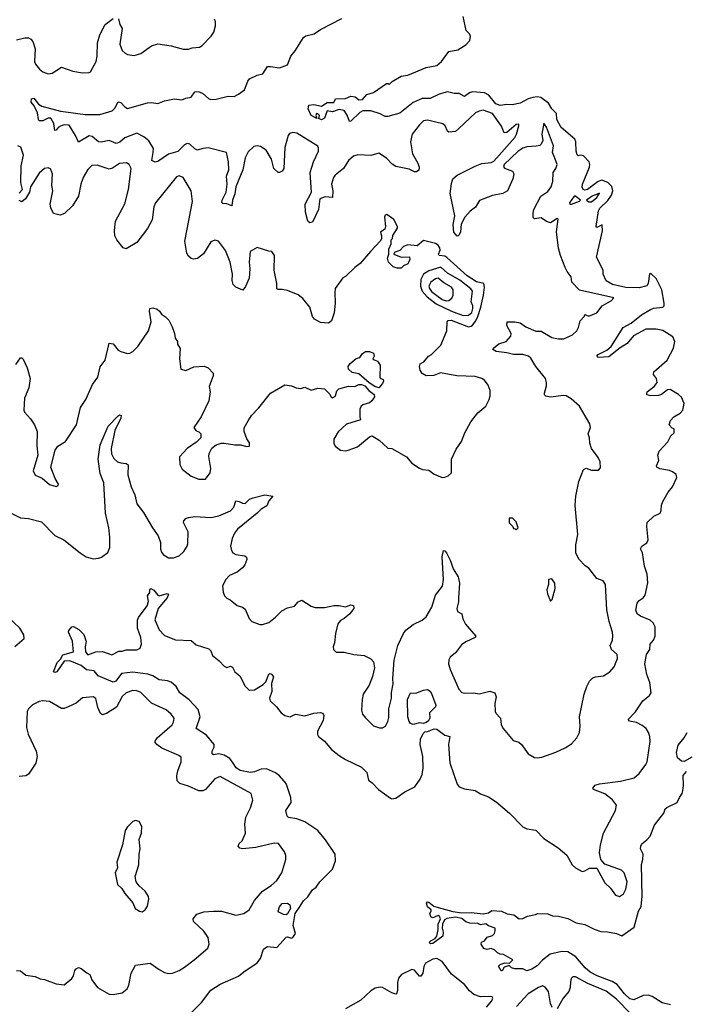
# Model space of a CAD drawing. Extents: x 2220520 to 2384350, y 721165 to 893491.
# Tile 216 of 256: x 2290289 to 2295332, y 835409 to 842860. Entities that reach past the tile are written whole.
import ezdxf

# ---------------------------------------------------------------- set-up
doc = ezdxf.new("R2010")
doc.units = 0

msp = doc.modelspace()

# ---------------------------------------------------------------- linework, layer by layer
at = {"layer": '0CON20XD'}
for points in [[(2290265, 842707.1), (2290327.7, 842722.3), (2290355, 842722), (2290374.1, 842714.1), (2290388.8, 842695), (2290405, 842640), (2290401.4, 842545), (2290408.6, 842525), (2290438.6, 842485), (2290465, 842466.7), (2290505, 842450), (2290535, 842455.6), (2290605, 842501.2), (2290692.1, 842472.1), (2290765, 842457.5), (2290815, 842460), (2290825, 842466.2), (2290866.7, 842545), (2290874.4, 842585), (2290877.5, 842685), (2290894.1, 842745.9), (2290935, 842823.8), (2290995, 842870)], [(2293608.8, 838485), (2293608.9, 838455), (2293596, 838405), (2293602.3, 838382.3), (2293633, 838363), (2293642, 838325), (2293660.8, 838285), (2293738.8, 838195), (2293735, 838184), (2293665, 838152.9), (2293630.7, 838129.3), (2293585, 838068.8), (2293545, 838036.7), (2293536.2, 838015), (2293534.2, 837985), (2293545, 837942.5), (2293610.8, 837795), (2293635, 837768), (2293653.1, 837763.1), (2293725, 837765.8), (2293765, 837759.2), (2293845, 837777.5), (2293885, 837766.7), (2293893.3, 837735), (2293883.3, 837685), (2293886, 837625), (2293891.2, 837611.2), (2293925.4, 837575.4), (2293931.2, 837525), (2293946.2, 837495), (2294021.2, 837405), (2294065, 837392.5), (2294085, 837374), (2294135, 837303.8), (2294185, 837276.7), (2294205, 837273.8), (2294239.5, 837280.5), (2294345, 837316.7), (2294415, 837350), (2294465, 837380), (2294504, 837425), (2294524.3, 837465.7), (2294528.6, 837515), (2294524.3, 837585), (2294558.6, 837755), (2294578.8, 837815), (2294601.2, 837855), (2294625, 837878.8), (2294645, 837888), (2294705, 837894), (2294755, 837926.2), (2294786.4, 837963.6), (2294811.4, 838025), (2294808.6, 838055), (2294767.5, 838095), (2294755.7, 838125), (2294774.4, 838165), (2294777.6, 838197.6), (2294774.4, 838225), (2294748.6, 838305), (2294731.9, 838395), (2294722, 838585), (2294704.1, 838614.1), (2294655, 838631.2), (2294595, 838708.8), (2294568.1, 838728.1), (2294518.1, 838778.1), (2294496.6, 838826.6), (2294496.5, 838885), (2294512.1, 838965), (2294491.9, 839185), (2294496.9, 839255), (2294518.4, 839365), (2294555, 839456), (2294575, 839466.7), (2294615, 839450), (2294669.1, 839450.9), (2294682.2, 839467.8), (2294680, 839515), (2294665.9, 839545.9), (2294616.2, 839615), (2294603.3, 839655), (2294600, 839695), (2294590, 839725), (2294607.5, 839775), (2294602.3, 839802.3), (2294523.3, 839935), (2294462.3, 839992.3), (2294422.7, 840012.7), (2294404.3, 840015.7), (2294305, 840004.3), (2294270.3, 840010.3), (2294260.5, 840020.5), (2294258.8, 840035), (2294275, 840090), (2294275.8, 840115), (2294266, 840145), (2294192.9, 840235), (2294155, 840300), (2294138, 840315), (2294095, 840327.7), (2294024.6, 840325.4), (2293975, 840339.1), (2293895, 840349.5), (2293868.6, 840365), (2293873.1, 840375), (2293915, 840407.1), (2293968.6, 840425), (2294005.7, 840464.3), (2294007.1, 840485), (2293975.7, 840545), (2293976.7, 840573.3), (2294035, 840574.4), (2294075, 840566.9), (2294118.8, 840535), (2294195, 840503.1), (2294235, 840503.1), (2294315, 840456), (2294364.3, 840444.3), (2294405, 840444.3), (2294471.2, 840475), (2294505, 840505.8), (2294518, 840532), (2294528.3, 840581.7), (2294562.5, 840617.5), (2294565, 840630), (2294595, 840617.5), (2294655, 840642.5), (2294695, 840693.8), (2294730, 840715), (2294765, 840732), (2294783.3, 840755), (2294525, 840812.5), (2294465.8, 840875), (2294460.6, 840915), (2294430, 840955), (2294415, 840986.2), (2294379.4, 841075), (2294365, 841131.2), (2294350.3, 841255), (2294361.7, 841351.7), (2294355, 841355.6), (2294305, 841324.2), (2294275, 841332.9), (2294235, 841362.1), (2294185, 841354.3), (2294174.5, 841364.5), (2294172.7, 841395), (2294179.2, 841425), (2294231.4, 841525), (2294285, 841559.2), (2294310.4, 841595), (2294322, 841635), (2294324.5, 841705), (2294345.8, 841735), (2294356.2, 841765), (2294337.5, 841812.5), (2294319.4, 841855), (2294327.8, 841905), (2294275, 842046.2), (2294255, 842077.5), (2294238.6, 841995), (2294248.1, 841945), (2294235, 841918.1), (2294225, 841908.6), (2294197.6, 841902.4), (2294125, 841898.5), (2294095, 841889.1), (2294057.9, 841862.1), (2293954.7, 841765), (2293950.1, 841750.1), (2293957.8, 841737.8), (2294016.4, 841715), (2294028.4, 841695), (2294019.5, 841655), (2293980.6, 841565), (2293945, 841543.9), (2293865, 841530.2), (2293767.2, 841492.8), (2293738.5, 841441.5), (2293697.8, 841412.2), (2293656.4, 841365), (2293627.9, 841312.1), (2293623.3, 841255), (2293615, 841231.2), (2293605, 841222.9), (2293595, 841225.8), (2293573.3, 841253.3), (2293568.8, 841311.2), (2293582, 841375), (2293546.2, 841545), (2293555, 841620), (2293565.7, 841655), (2293599.4, 841685), (2293735, 841752), (2293785, 841771), (2293855, 841779.8), (2293875, 841789.2), (2294035, 841969.4), (2294048.5, 841995), (2294066.1, 842056.1), (2294065, 842070), (2294045, 842067.3), (2293975, 842005.6), (2293955, 842003.1), (2293933.5, 842055), (2293865, 842149.5), (2293794.7, 842175.3), (2293765, 842169.2), (2293738.1, 842155), (2293612.6, 842037.4), (2293585, 842013.9), (2293535, 842008), (2293525, 842016.7), (2293507.2, 842057.2), (2293491.1, 842071.1), (2293375, 842100.5), (2293345, 842094.3), (2293315, 842065.7), (2293257.1, 841995), (2293245.5, 841935), (2293260.4, 841845), (2293301.6, 841775), (2293311.1, 841745), (2293307.9, 841722.1), (2293291.8, 841708.2), (2293275, 841708.5), (2293235, 841729.1), (2293135, 841749.6), (2293107.6, 841767.6), (2293065, 841811.9), (2293005, 841850.8), (2292945, 841832.5), (2292847.9, 841837.9), (2292815, 841827.1), (2292776.3, 841793.7), (2292739.4, 841735), (2292676.5, 841685), (2292663.7, 841666.3), (2292646.9, 841615), (2292658.2, 841565), (2292656, 841515), (2292599.4, 841519.4), (2292560, 841505), (2292550, 841425), (2292505, 841328.8), (2292485, 841324.2), (2292468, 841335), (2292451.5, 841405), (2292448.9, 841465), (2292496, 841555), (2292486.7, 841705), (2292511.5, 841785), (2292548.9, 841865), (2292550.8, 841890.8), (2292544.2, 841904.2), (2292385, 842002.9), (2292355, 842007.5), (2292330.3, 841999.7), (2292319.2, 841985), (2292294.3, 841894.3), (2292286.6, 841733.4), (2292275.7, 841714.3), (2292255, 841703.3), (2292244.2, 841704.2), (2292212.5, 841735), (2292194.5, 841805), (2292154.1, 841874.1), (2292111.2, 841901.2), (2292085, 841905.5), (2292059.5, 841900.5), (2292018.4, 841861.6), (2291995.7, 841814.3), (2291977, 841723), (2291924.7, 841595), (2291917.4, 841542.6), (2291898.8, 841495), (2291895, 841450.8), (2291857.3, 841467.3), (2291825, 841468.6), (2291817.1, 841477.1), (2291819.6, 841495), (2291850, 841555), (2291859.5, 841615), (2291854.8, 841675), (2291871.2, 841725), (2291868.6, 841785), (2291854.5, 841854.5), (2291715, 841890), (2291675, 841885.5), (2291635, 841872.7), (2291615, 841882.9), (2291575, 841918.9), (2291555, 841923.4), (2291535, 841912.8), (2291486.5, 841863.5), (2291415, 841842.6), (2291335, 841786.8), (2291315, 841781.7), (2291289.2, 841795), (2291298.8, 841855), (2291302.3, 841885), (2291265, 841942.9), (2291228.5, 841975), (2291175, 842001.8), (2291085, 841967.3), (2291045.6, 841934.4), (2291017.8, 841922.2), (2290965, 841946), (2290905, 841933.8), (2290885, 841937.1), (2290837.1, 841977.1), (2290815, 841982.1), (2290732.7, 841932.7), (2290711.7, 841985), (2290662.4, 842062.4), (2290625, 842064.1), (2290601.9, 842058.1), (2290580.5, 842045), (2290565, 842023.8), (2290555, 842022.5), (2290546, 842076), (2290525, 842114), (2290505, 842114.4), (2290465, 842094.5), (2290436.7, 842095), (2290430, 842105), (2290424.6, 842154.6), (2290398.8, 842208.8), (2290376, 842235), (2290379.5, 842260.5), (2290395, 842266), (2290432, 842222), (2290455.4, 842205.4), (2290597.2, 842167.2), (2290655, 842161.5), (2290785, 842143.8), (2290895, 842143.3), (2290988.9, 842171.1), (2291008.5, 842191.5), (2291035, 842238.8), (2291055, 842234.3), (2291085, 842200), (2291105, 842188.8), (2291255, 842231.2), (2291285, 842233.8), (2291335, 842226), (2291383.9, 842246.1), (2291459.3, 842260.7), (2291516.4, 842253.6), (2291545, 842267.5), (2291585, 842273.3), (2291613.3, 842315), (2291625, 842318), (2291645.6, 842315.6), (2291675, 842300.8), (2291716.2, 842265), (2291735, 842257.1), (2291775, 842259.4), (2291865, 842281.4), (2291911.2, 842278.8), (2291945, 842296), (2291990, 842330), (2292015.7, 842394.3), (2292028.3, 842411.7), (2292085, 842440), (2292129.7, 842450.3), (2292163.3, 842505), (2292185.8, 842505.8), (2292255, 842496), (2292315, 842520), (2292340, 842585), (2292374.1, 842625.9), (2292435, 842725.8), (2292455, 842737.1), (2292517, 842753), (2292563.8, 842785), (2292725, 842870)], [(2291904.7, 837235), (2291879.6, 837269.6), (2291835, 837294.1), (2291795, 837303.4), (2291755, 837296.9), (2291745, 837304), (2291746.2, 837325), (2291760.5, 837355), (2291760, 837375), (2291701.3, 837445), (2291624.5, 837495), (2291654.8, 837585), (2291638.9, 837638.9), (2291572.1, 837712.1), (2291500.9, 837765), (2291472.3, 837815), (2291435.8, 837845.8), (2291407.3, 837857.3), (2291345, 837864.1), (2291295, 837895.9), (2291258.3, 837908.3), (2291145, 837922.5), (2291058.7, 837911.3), (2291015.4, 837855), (2290995, 837847.3), (2290882.5, 837895), (2290852.1, 837932.1), (2290795, 837940), (2290755, 837972.1), (2290667.8, 838007.8), (2290625, 838005.8), (2290568.8, 837925), (2290555, 837918.8), (2290543.8, 837925), (2290573.1, 837995), (2290598.9, 838021.1), (2290615, 838052.9), (2290695, 838077.5), (2290688.1, 838158.1), (2290658.8, 838225), (2290661.7, 838238.3), (2290684.1, 838265.9), (2290695, 838268.8), (2290736.6, 838246.6), (2290775, 838207.5), (2290791.2, 838155), (2290783.8, 838115), (2290787, 838077), (2290805, 838052.5), (2290863.9, 838076.1), (2290915, 838080), (2290985, 838053.8), (2291038.3, 838081.7), (2291065, 838082.5), (2291095, 838092.5), (2291175, 838092.5), (2291200, 838105), (2291210.8, 838135), (2291206.1, 838183.9), (2291181.4, 838255), (2291180, 838315), (2291188.1, 838335), (2291252.5, 838425), (2291263.4, 838456.6), (2291255, 838500), (2291273.3, 838525), (2291273.6, 838546.4), (2291280, 838555), (2291305, 838543.8), (2291334.3, 838504.3), (2291345, 838499.2), (2291405, 838517.5), (2291413.6, 838513.6), (2291405, 838486.2), (2291335.8, 838405), (2291312, 838318), (2291345, 838243.8), (2291385, 838200), (2291468.3, 838168.3), (2291585, 838162), (2291625, 838130), (2291718.7, 838098.7), (2291734.2, 838084.2), (2291748.3, 838048.3), (2291797.6, 838007.6), (2291835, 837966.7), (2291855, 837956.7), (2291885, 837966.7), (2291899.3, 837959.3), (2291917.5, 837925), (2291954, 837895), (2291995, 837816.7), (2292026.1, 837786.1), (2292065, 837788), (2292130.7, 837829.3), (2292150.3, 837849.7), (2292175, 837906.2), (2292185, 837912.5), (2292195, 837907.5), (2292208, 837888), (2292194.3, 837835.7), (2292196.9, 837775), (2292178.8, 837725), (2292183.8, 837705), (2292231.2, 837661.2), (2292266.7, 837615), (2292295, 837593.8), (2292335, 837583.3), (2292375, 837605.8), (2292445, 837592.5), (2292515, 837611.5), (2292565, 837618.1), (2292583.1, 837613.1), (2292590.5, 837595), (2292583.9, 837556.1), (2292542, 837475), (2292541.7, 837451.7), (2292548.8, 837435), (2292595, 837400), (2292647.8, 837337.8), (2292705, 837291.9), (2292755, 837260.8), (2292875, 837203.3), (2292915, 837162.5), (2292928.8, 837105), (2292955, 837086), (2293002.5, 837035), (2293095, 836969.2), (2293105, 836964.2), (2293135, 836968), (2293202.6, 837017.4), (2293278.8, 837055), (2293317.8, 837112.2), (2293335, 837147.5), (2293342.2, 837195), (2293340, 837285), (2293319.1, 837375), (2293322.5, 837415), (2293341.6, 837458.4), (2293355, 837471.5), (2293375, 837473.2), (2293425, 837492.9), (2293445, 837490), (2293505, 837446.2), (2293542.5, 837435), (2293534.2, 837375), (2293542.7, 837237.3), (2293600, 837075), (2293613.8, 837055), (2293655, 837038.8), (2293735, 837026.2), (2293775, 837001.2), (2293835, 836978.8), (2293895, 836942), (2293995, 836856), (2294095, 836752), (2294125, 836736.2), (2294195, 836726.2), (2294253.3, 836665), (2294362.7, 836592.7), (2294427.4, 836537.4), (2294469.2, 836465), (2294495, 836440.8), (2294545, 836414.4), (2294565, 836418.6), (2294599.7, 836440.3), (2294655, 836438.8), (2294715, 836328.8), (2294757.7, 836287.7), (2294796.7, 836235), (2294825.9, 836224.1), (2294857.5, 836245), (2294875, 836280), (2294885.6, 836335), (2294862.7, 836402.7), (2294842.5, 836425), (2294715, 836470), (2294685.6, 836505), (2294675.4, 836555), (2294682.1, 836615), (2294706.3, 836703.7), (2294796.5, 836875), (2294804.4, 836915), (2294775, 836955.7), (2294715, 837001.5), (2294629.4, 837035), (2294625.5, 837045), (2294643.3, 837066.7), (2294675, 837077.3), (2294835, 837098.5), (2294937, 837123), (2294974.5, 837155.5), (2295026, 837224), (2295035.5, 837245), (2295057.9, 837397.9), (2295057.1, 837435), (2295047.5, 837465), (2295028.8, 837495), (2294998.6, 837518.6), (2294955, 837540.5), (2294901.9, 837551.9), (2294892, 837565), (2294947.9, 837622.1), (2295003.8, 837705), (2295053.3, 837745), (2295066.2, 837765), (2295056.1, 837843.9), (2295034.4, 837905), (2295018.5, 837985), (2295032.3, 838055), (2295057.5, 838095), (2295059.2, 838135), (2295085, 838163.8), (2295095.6, 838195), (2295098, 838265), (2295081.2, 838295), (2295060, 838315), (2294985, 838346), (2294961.2, 838365), (2294950.5, 838390.5), (2294960, 838445), (2294976.7, 838465), (2295006.7, 838485), (2295021.2, 838505), (2295042.3, 838597.7), (2295035.8, 838665), (2295016, 838725), (2295000, 838825), (2294986.2, 838855), (2294996, 838875), (2295035, 838902.5), (2295044.5, 838925), (2295032.7, 839025), (2295036.9, 839055), (2295086.7, 839103.3), (2295134.6, 839125.4), (2295142.5, 839145), (2295144.3, 839185.7), (2295155.8, 839214.2), (2295195.9, 839284.1), (2295228.8, 839325), (2295260, 839395), (2295255, 839417.5), (2295228.3, 839438.3), (2295205, 839448.6), (2295132.6, 839462.6), (2295110, 839475), (2295106.7, 839485), (2295123.3, 839525), (2295117.5, 839565), (2295126.7, 839595), (2295192.5, 839665), (2295215, 839710), (2295240, 839735), (2295240, 839765), (2295225, 839770), (2295203.6, 839793.6), (2295214, 839826), (2295237.5, 839855), (2295285, 839883.3), (2295306.7, 839905), (2295316.7, 839955), (2295295, 840002.5), (2295273.6, 840023.6), (2295210.7, 840060.7), (2295190.5, 840059.5), (2295145, 840023.3), (2295123, 840017), (2295063.6, 840013.6), (2295035, 840022.5), (2295032.5, 840035), (2295037.5, 840045), (2295092.7, 840087.3), (2295111.2, 840115), (2295106, 840145), (2295084, 840175), (2295086.2, 840195), (2295186.4, 840283.6), (2295235, 840375.8), (2295245.4, 840425.4), (2295230.1, 840460.1), (2295155, 840508.8), (2295105, 840519.4), (2295025, 840517.5), (2294932, 840468), (2294885, 840410.9), (2294831.7, 840378.3), (2294745, 840310), (2294665, 840303.8), (2294655, 840313.3), (2294665, 840325.5), (2294731.1, 840358.9), (2294763.7, 840386.3), (2294855, 840530), (2294915, 840564.5), (2294992.8, 840627.2), (2295061.7, 840668.3), (2295085, 840677.1), (2295155.6, 840684.4), (2295164.4, 840695.6), (2295165.5, 840714.5), (2295147.3, 840815), (2295105, 840902.3), (2295065, 840939.4), (2295053.5, 840936.5), (2295043.8, 840865), (2295035, 840847.5), (2294975, 840830), (2294874.3, 840834.3), (2294775, 840855.8), (2294725, 840883.3), (2294703.3, 840935), (2294702.5, 840965), (2294653, 841063), (2294698.2, 841261.8), (2294696.7, 841306.7), (2294655, 841287.5), (2294650, 841295), (2294669.3, 841415), (2294678.8, 841435), (2294737.9, 841492.1), (2294766.8, 841533.2), (2294775.6, 841565), (2294768.2, 841598.2), (2294739.3, 841629.3), (2294694.5, 841645.5), (2294664.6, 841635.4), (2294585, 841574.8), (2294565, 841570.2), (2294552.4, 841575), (2294545, 841593.3), (2294547.2, 841615), (2294599.5, 841745), (2294603.3, 841765), (2294597.4, 841785), (2294555, 841830.9), (2294535, 841835.4), (2294515, 841829.2), (2294506.5, 841836.5), (2294499.3, 841865), (2294497.5, 841935), (2294490, 841955), (2294384.8, 842044.8), (2294353.9, 842103.9), (2294350.6, 842150.6), (2294315.2, 842185), (2294289.8, 842229.8), (2294231.2, 842271.2), (2294205, 842275.5), (2294170.6, 842270.6), (2294135, 842260.9), (2294075, 842229.4), (2294015, 842215.5), (2293975, 842218.8), (2293925, 842212.1), (2293892.4, 842222.4), (2293838.4, 842288.4), (2293805, 842306.9), (2293715, 842314.6), (2293692.7, 842307.3), (2293655, 842278.5), (2293615, 842302.1), (2293575, 842302.2), (2293525, 842313.3), (2293462.1, 842297.9), (2293395, 842264.5), (2293335, 842264.5), (2293265, 842234.1), (2293165, 842154.2), (2293075, 842127.1), (2293055, 842126.9), (2293015, 842147.8), (2292945, 842170.8), (2292885, 842170.5), (2292861.8, 842158.2), (2292795, 842093.3), (2292785, 842090), (2292767.7, 842137.7), (2292745, 842172.5), (2292705, 842181.2), (2292655, 842163.8), (2292615, 842170), (2292595.7, 842115), (2292572.3, 842102.3), (2292551.7, 842111.7), (2292556.7, 842135), (2292545, 842147.5), (2292535, 842150), (2292530, 842135), (2292537.5, 842112.5), (2292494.2, 842135), (2292471.2, 842185), (2292476.7, 842213.3), (2292515, 842219.5), (2292573, 842207), (2292615, 842232.5), (2292666.1, 842233.9), (2292678.3, 842261.7), (2292755, 842262.9), (2292795, 842281.9), (2292826.5, 842276.5), (2292855, 842254.2), (2292883, 842257), (2292915.6, 842294.4), (2292965, 842310), (2293065, 842376.7), (2293077, 842377), (2293085, 842370), (2293107, 842393), (2293175, 842434), (2293225, 842441.2), (2293365, 842498.6), (2293445, 842513.1), (2293480, 842545), (2293535, 842618.8), (2293605, 842632.5), (2293665, 842670.8), (2293695, 842703.3), (2293700, 842735), (2293692.6, 842752.6), (2293668, 842778), (2293643.3, 842885)], [(2291035.9, 842865.9), (2291046.7, 842825), (2291063.3, 842795), (2291046.2, 842675), (2291065, 842627.5), (2291085.9, 842605.9), (2291105, 842596.2), (2291155, 842588.8), (2291205, 842604.2), (2291287.3, 842662.7), (2291335, 842678.8), (2291435, 842663.8), (2291525, 842636.2), (2291565, 842636.2), (2291595, 842647.5), (2291648.3, 842651.7), (2291668.8, 842665), (2291738.8, 842735), (2291758.8, 842765), (2291771.2, 842815), (2291770, 842845), (2291763.6, 842863.6)], [(2290285, 841547.5), (2290310, 841575), (2290297.5, 841625), (2290299.4, 841755), (2290317.1, 841835), (2290296.7, 841895), (2290275, 841906.2)], [(2292953.3, 839975), (2292935, 839960), (2292885, 839946.7), (2292872.5, 839935), (2292863.6, 839913.6), (2292862.5, 839855), (2292868.3, 839831.7), (2292760.3, 839799.7), (2292697.7, 839742.3), (2292666.7, 839685), (2292666.4, 839656.4), (2292675, 839632.5), (2292715, 839603.3), (2292755, 839598.8), (2292775, 839603.8), (2292845, 839628.8), (2292935, 839703.3), (2292955, 839710), (2293008.8, 839678.8), (2293075, 839616.7), (2293105, 839614), (2293215, 839551.2), (2293255, 839503.3), (2293315, 839466.2), (2293335.9, 839455.9), (2293385, 839450), (2293425, 839420), (2293485, 839396.7), (2293505, 839397.5), (2293531.7, 839408.3), (2293555, 839430), (2293556, 839535), (2293590.7, 839609.3), (2293631.3, 839668.7), (2293655.7, 839734.3), (2293703, 839817), (2293755, 839886.2), (2293816.7, 839935), (2293841.2, 839985), (2293848.8, 840015), (2293848.8, 840055), (2293833.3, 840095), (2293805, 840132.5), (2293785.8, 840145.8), (2293735, 840160.6), (2293595, 840164.6), (2293472.3, 840187.7), (2293422.1, 840167.9), (2293365, 840166), (2293332.7, 840182.7), (2293318.3, 840208.3), (2293314, 840235), (2293320, 840255), (2293347.7, 840272.3), (2293382.5, 840315), (2293405, 840326.7), (2293475, 840397.5), (2293520, 840505), (2293523.6, 840573.6), (2293530, 840585), (2293554.4, 840585.6), (2293685, 840536.2), (2293705, 840540.3), (2293715, 840549.6), (2293739.8, 840580.2), (2293755.8, 840614.2), (2293778.2, 840685), (2293797.4, 840775), (2293806.6, 840836.6), (2293799.4, 840865), (2293745, 840877.5), (2293675, 840920.9), (2293521.7, 841061.7), (2293505, 841070), (2293462.5, 841075), (2293456.7, 841085), (2293470, 841115), (2293468.8, 841135), (2293456, 841155), (2293435, 841167.9), (2293345, 841188.9), (2293295, 841148.6), (2293225, 841155.7), (2293192.5, 841145), (2293165, 841112.5), (2293121.7, 841098.3), (2293120, 841085), (2293175, 841063.3), (2293237, 841067), (2293240, 841045), (2293233.3, 841026.7), (2293225, 841012.5), (2293192.5, 840997.5), (2293175, 840980), (2293145, 840980), (2293115, 840990), (2293080, 841025), (2293072.5, 841055), (2293082.5, 841085), (2293082.5, 841125), (2293100, 841165), (2293100, 841195), (2293110, 841205), (2293113, 841227), (2293147, 841283), (2293147.5, 841295), (2293119.3, 841349.3), (2293067, 841387), (2293055, 841380), (2293050, 841365), (2293056.7, 841295), (2293052.5, 841275), (2293018.3, 841251.7), (2293027.5, 841225), (2293027, 841203), (2293016.4, 841183.6), (2292943.3, 841105), (2292865.9, 841014.1), (2292823.3, 840985), (2292753, 840917), (2292733.6, 840906.4), (2292676.7, 840825), (2292672.5, 840795), (2292676.1, 840716.1), (2292667.7, 840642.3), (2292648.3, 840581.7), (2292625, 840563.3), (2292565, 840570), (2292520, 840595), (2292503.8, 840615), (2292483.8, 840685), (2292431.2, 840751.2), (2292395, 840778.8), (2292315, 840810), (2292275, 840818.8), (2292245, 840817.5), (2292234.2, 840824.2), (2292233.3, 840865), (2292214, 840965), (2292216.2, 841075), (2292197, 841107), (2292175, 841107.5), (2292085, 841136.2), (2292033.8, 841105), (2292024.3, 841025), (2292030, 840975), (2292024.2, 840905), (2291997.7, 840842.3), (2291976.1, 840813.9), (2291925, 840836.7), (2291905, 840857.5), (2291896.1, 840886.1), (2291898.6, 840935), (2291880.5, 841025), (2291845, 841113.8), (2291794.2, 841184.2), (2291765, 841192), (2291735, 841178.8), (2291680.3, 841089.7), (2291635, 841052), (2291605, 841048), (2291585, 841054), (2291565, 841070), (2291552.3, 841092.3), (2291537.5, 841185), (2291596.9, 841485), (2291586, 841565), (2291525, 841666.2), (2291495, 841678.8), (2291475, 841670), (2291315.5, 841475), (2291304.6, 841445), (2291290, 841345), (2291255, 841280), (2291175.7, 841174.3), (2291095, 841127.5), (2291072.5, 841135), (2291023.2, 841193.2), (2291008.8, 841225), (2291006, 841265), (2291014.4, 841335), (2291085, 841466.2), (2291111.9, 841575), (2291131.9, 841735), (2291118, 841765), (2291098.1, 841778.1), (2291045, 841772.2), (2290992, 841738), (2290965, 841729.4), (2290875, 841760), (2290835, 841755.7), (2290804.5, 841725.5), (2290769.4, 841665), (2290752.2, 841615), (2290734.2, 841525), (2290689.5, 841450.5), (2290626.8, 841393.2), (2290595, 841380), (2290545, 841392.5), (2290525.6, 841435.6), (2290518.6, 841465), (2290540.8, 841565), (2290532.5, 841605), (2290538.1, 841695), (2290522.3, 841732.3), (2290505, 841738.8), (2290475.9, 841734.1), (2290435, 841700), (2290370, 841595), (2290363.3, 841555), (2290332.5, 841505), (2290305, 841482.5), (2290285, 841492.5)], [(2294465, 841463.8), (2294523.6, 841486.4), (2294532.5, 841495), (2294495, 841524.2), (2294485, 841524.3), (2294448, 841475), (2294450, 841465), (2294465, 841463.8)], [(2294615, 841482.5), (2294654.3, 841515), (2294675, 841547.5), (2294619.2, 841525), (2294576.7, 841495), (2294595, 841482.5), (2294615, 841482.5)], [(2293645, 840622.6), (2293685, 840624.3), (2293708.6, 840645), (2293718.2, 840675), (2293717.7, 840695), (2293703.8, 840725), (2293715.2, 840805), (2293702.9, 840822.9), (2293618.4, 840888.4), (2293525, 840941.7), (2293475, 840986.4), (2293385, 840959.4), (2293344.9, 840935.1), (2293323.3, 840895), (2293320.6, 840845), (2293335.2, 840805), (2293372.1, 840762.1), (2293441.1, 840711.1), (2293555, 840653.8), (2293645, 840622.6)], [(2293515, 840733.3), (2293535, 840734.6), (2293557.9, 840752.1), (2293567.5, 840775), (2293569.6, 840815), (2293556.2, 840835), (2293498.1, 840868.1), (2293455, 840903.2), (2293435, 840899.3), (2293400.7, 840875), (2293384.8, 840845), (2293389.8, 840825), (2293405, 840802.7), (2293485, 840744.1), (2293515, 840733.3)], [(2290259.8, 840250.2), (2290295, 840302.5), (2290305, 840302.5), (2290315, 840292.5), (2290346, 840225), (2290367.1, 840145), (2290358.1, 840075), (2290325.8, 839995), (2290319.2, 839905), (2290325, 839890), (2290370.3, 839840.3), (2290400, 839795), (2290420.8, 839745), (2290419.2, 839635), (2290426, 839565), (2290391.2, 839445), (2290405, 839413.8), (2290459.7, 839389.7), (2290515, 839343.8), (2290540, 839335), (2290565, 839327.5), (2290580, 839335), (2290582.5, 839345), (2290557.3, 839387.3), (2290524.2, 839475), (2290557.9, 839602.1), (2290577.6, 839632.4), (2290635, 839668), (2290719.4, 839795), (2290750, 839925), (2290788.6, 839985), (2290840.2, 840099.8), (2290879.4, 840155), (2290897.6, 840232.4), (2290935, 840283.3), (2290965, 840412.5), (2290995, 840406.2), (2291035, 840360), (2291055, 840348.8), (2291104.1, 840334.1), (2291122.3, 840337.7), (2291145, 840350), (2291183.7, 840386.3), (2291262.5, 840505), (2291284.2, 840575), (2291270, 840655), (2291272.5, 840675), (2291295, 840680), (2291328.7, 840668.7), (2291346.7, 840655), (2291360.7, 840630.7), (2291392.3, 840612.3), (2291417.3, 840587.3), (2291442, 840535), (2291461.2, 840485), (2291465, 840450), (2291482.5, 840425), (2291482.5, 840405), (2291503, 840373), (2291498, 840295), (2291507.5, 840215), (2291545, 840206.7), (2291605.8, 840234.2), (2291685, 840239.2), (2291715, 840226), (2291753.3, 840185), (2291753.8, 840165), (2291722, 840085), (2291730, 840045), (2291718.8, 839975), (2291662.5, 839855), (2291607.5, 839775), (2291620.7, 839750.7), (2291645, 839742.5), (2291660, 839725), (2291660, 839695), (2291630, 839665), (2291556.7, 839615), (2291497, 839553), (2291500, 839495), (2291518.3, 839458.3), (2291587.5, 839405), (2291644, 839384), (2291695, 839383.3), (2291729.5, 839430.5), (2291736.1, 839463.9), (2291720, 839555), (2291723.6, 839576.4), (2291743.3, 839616.7), (2291775, 839642.5), (2291813.9, 839656.1), (2291835, 839656.2), (2291916.4, 839643.6), (2291963, 839643), (2292005, 839630), (2292028.3, 839631.7), (2292027, 839657), (2292008.3, 839688.3), (2291987.5, 839745), (2291988.3, 839771.7), (2292016.4, 839823.6), (2292042.5, 839865), (2292097.3, 839922.7), (2292186.1, 840033.9), (2292295, 840097.5), (2292345, 840090), (2292380, 840075), (2292415, 840068.8), (2292445, 840080), (2292495, 840057.5), (2292545, 840072.5), (2292595, 840066.7), (2292635.8, 840025.8), (2292645, 840002.5), (2292655, 839997.5), (2292677.5, 840015), (2292688.3, 840051.7), (2292703, 840067), (2292777, 840087), (2292825, 840083.3), (2292855, 840098.8), (2292875, 840100), (2292899.5, 840089.5), (2292931.2, 840055), (2292970.8, 840025), (2292973.3, 840005), (2292953.3, 839975)], [(2293005, 840074), (2292975, 840084), (2292932.4, 840112.4), (2292855, 840180), (2292805, 840189.2), (2292776.2, 840215), (2292773.8, 840235), (2292790.3, 840259.7), (2292835, 840296.7), (2292862.5, 840305), (2292882, 840335), (2292905, 840349.2), (2292935, 840349.2), (2292965.9, 840335.9), (2292970, 840315), (2292960, 840295), (2292970, 840285), (2292995.7, 840275.7), (2293016.2, 840245), (2293012.5, 840155), (2293016.7, 840146.7), (2293037.7, 840137.7), (2293041.2, 840125), (2293035, 840106.7), (2293005, 840074)], [(2290195, 839140), (2290295, 839091.2), (2290355, 839086), (2290455, 839061.4), (2290555, 838956), (2290623.6, 838923.6), (2290745.5, 838825.5), (2290792.5, 838795), (2290845, 838781.4), (2290885, 838784.2), (2290907, 838793), (2290955, 838828.8), (2290971.1, 838865), (2290971.1, 838945), (2290962.7, 839015), (2290937.5, 839125), (2290925.4, 839355), (2290896.7, 839426.7), (2290883.8, 839535), (2290897.5, 839642.5), (2290958.6, 839785), (2291035, 839863.3), (2291045, 839868.8), (2291056.7, 839865), (2291053.8, 839845), (2291008.8, 839751.2), (2290980.4, 839615), (2290983.8, 839575), (2291000, 839540), (2291030, 839515), (2291053, 839507), (2291095, 839501.9), (2291110.5, 839490.5), (2291107.5, 839415), (2291131.1, 839325), (2291160, 839265), (2291175.5, 839195.5), (2291225, 839130), (2291292.5, 839015), (2291335.5, 838955.5), (2291353.1, 838905), (2291354.2, 838855), (2291360.7, 838830.7), (2291373.6, 838813.6), (2291415, 838787.1), (2291453.4, 838786.6), (2291495, 838801.9), (2291530.6, 838835), (2291556.5, 838875), (2291561.8, 838895), (2291563.4, 838983.4), (2291528.8, 839055), (2291531.7, 839068.3), (2291546.7, 839085), (2291565.9, 839094.1), (2291615, 839101.4), (2291735, 839091.9), (2291795, 839104.5), (2291885, 839143.3), (2291908.1, 839171.9), (2291925, 839220), (2291948.8, 839215), (2291975, 839200.6), (2291995, 839200), (2292028.8, 839231.2), (2292055, 839242.9), (2292143.4, 839263.4), (2292203.3, 839255), (2292175, 839218.8), (2292158.8, 839181.2), (2292115, 839156.2), (2292085.2, 839124.8), (2291937.1, 839005), (2291914.5, 838975.5), (2291896, 838935), (2291884, 838875), (2291892.3, 838842.3), (2291902.5, 838825), (2291924.1, 838814.1), (2291992.7, 838802.7), (2292005, 838792.5), (2292008, 838775), (2291992.5, 838735), (2291975, 838711.2), (2291935, 838679.2), (2291875.7, 838654.3), (2291848, 838625), (2291824.2, 838575), (2291828.8, 838528.8), (2291839.3, 838499.3), (2291855, 838482.5), (2291880.5, 838470.5), (2291935, 838426.7), (2291975, 838413.8), (2291995, 838400), (2292025, 838327.5), (2292045, 838306.7), (2292105, 838284), (2292126.1, 838283.9), (2292175, 838298.8), (2292225, 838338), (2292272.2, 838387.8), (2292315, 838409.2), (2292367, 838423), (2292396.7, 838455), (2292422.7, 838467.3), (2292495, 838422), (2292525, 838411.2), (2292595, 838412.5), (2292665, 838428), (2292705, 838428), (2292755, 838416.7), (2292795, 838432.5), (2292815, 838427.5), (2292817.5, 838405), (2292786.7, 838365), (2292745, 838328.8), (2292715, 838313.8), (2292695, 838287.5), (2292678.6, 838215), (2292671.4, 838145), (2292661.2, 838115), (2292663, 838093), (2292683.6, 838073.6), (2292743.6, 838073.6), (2292817, 838057), (2292895, 838048.8), (2292945, 838023.3), (2292965, 838000), (2292973.3, 837955), (2292959.3, 837890.7), (2292933.3, 837825), (2292888.8, 837755), (2292878.8, 837715), (2292873.9, 837633.9), (2292883.3, 837605), (2292905, 837577.5), (2292965, 837517.5), (2293010.7, 837500.7), (2293035, 837502.5), (2293057.5, 837515), (2293075, 837550), (2293081.7, 837578.3), (2293080.8, 837645), (2293100.8, 837725), (2293102.3, 837767.7), (2293115.6, 837834.4), (2293111.4, 837875), (2293123, 838013), (2293148.8, 838125), (2293191.5, 838215), (2293210.2, 838239.8), (2293265, 838284.2), (2293335, 838317.1), (2293365, 838342.5), (2293407.8, 838415), (2293435.6, 838505), (2293487.2, 838572.8), (2293496.2, 838625), (2293485.6, 838795), (2293495, 838842.5), (2293505, 838840), (2293516.9, 838825), (2293547.8, 838765), (2293567.8, 838705), (2293606.5, 838645), (2293615.4, 838595), (2293608.8, 838485)], [(2294045, 839000), (2294060, 839015), (2294045, 839060), (2294017, 839087), (2293991.7, 839088.3), (2293991.7, 839051.7), (2294020, 839025), (2294025, 839010), (2294038.3, 839008.3), (2294045, 839000)], [(2294305, 838460), (2294317, 838473), (2294340, 838555), (2294337.5, 838595), (2294315, 838630), (2294290, 838625), (2294290, 838585), (2294277.5, 838545), (2294282.5, 838515), (2294305, 838460)], [(2290252.8, 838117.2), (2290322.3, 838177.7), (2290320, 838205), (2290290.8, 838255), (2290195, 838346.7)], [(2290265, 835663.8), (2290295, 835663.3), (2290335, 835630), (2290405, 835620), (2290445, 835601.2), (2290475.8, 835595.8), (2290565, 835563.3), (2290625, 835556.7), (2290683.3, 835605), (2290696.2, 835625), (2290706.2, 835665), (2290715, 835676.7), (2290735, 835686.7), (2290755, 835680), (2290795.9, 835645.9), (2290820, 835635), (2290834.3, 835594.3), (2290878.8, 835535), (2290965.9, 835485.9), (2290995, 835482), (2291063.9, 835496.1), (2291103.3, 835525), (2291113.9, 835553.9), (2291132.1, 835645), (2291165.4, 835704.6), (2291275, 835721.5), (2291345, 835671.1), (2291385, 835650), (2291415, 835642.9), (2291445, 835645.8), (2291495.5, 835664.5), (2291535, 835690.8), (2291608, 835745), (2291711.2, 835835), (2291722.5, 835865), (2291714, 835915), (2291681.2, 835961.2), (2291603.3, 836035), (2291602.5, 836055), (2291629.5, 836090.5), (2291682.2, 836107.8), (2291755.6, 836114.4), (2291817, 836113), (2291925, 836082.7), (2291985, 836096.9), (2292024.2, 836125), (2292065.3, 836194.7), (2292125.3, 836264.7), (2292192, 836308), (2292234, 836345), (2292272.5, 836405), (2292303.6, 836503.6), (2292302.5, 836535), (2292293.6, 836563.6), (2292247.5, 836625), (2292215, 836627.5), (2292075, 836595.7), (2291975, 836585.6), (2291955, 836590), (2291941.9, 836605), (2291950, 836625), (2291972.8, 836647.2), (2291996.7, 836705), (2291993, 836773), (2291999.5, 836825), (2292034.2, 836895), (2292052.5, 836955), (2292040, 837005), (2291805, 837133.5), (2291765.7, 837115), (2291695.8, 837034.2), (2291675, 837025.4), (2291643.3, 837023.3), (2291565, 837060.6), (2291500.4, 837080.4), (2291480, 837100), (2291477.8, 837137.8), (2291484.6, 837175.4), (2291511.4, 837245), (2291510, 837280), (2291493, 837293), (2291365, 837348.2), (2291327.1, 837375), (2291311.1, 837395), (2291328.1, 837425), (2291441.4, 837525), (2291452.9, 837545), (2291457.1, 837575), (2291435, 837604), (2291396.7, 837636.7), (2291285, 837687.5), (2291205, 837768.1), (2291175, 837781.1), (2291145, 837783.5), (2291095, 837767.3), (2291065, 837739.4), (2291022.5, 837657.5), (2290945, 837610.4), (2290915, 837599.4), (2290899.8, 837609.8), (2290880, 837655), (2290865, 837723.8), (2290845, 837735.8), (2290765, 837729.2), (2290715, 837687.1), (2290655, 837660), (2290625, 837648.1), (2290605, 837647.1), (2290515, 837701.4), (2290465, 837705.8), (2290435, 837700), (2290385.8, 837674.2), (2290355.9, 837644.1), (2290346.1, 837623.9), (2290341.5, 837505), (2290353.4, 837453.4), (2290414.2, 837325), (2290421.2, 837285), (2290410.8, 837235), (2290355, 837150), (2290335, 837138.8), (2290285, 837133.8)], [(2293265, 837525.9), (2293246.2, 837535), (2293235, 837548.7), (2293225.8, 837584.2), (2293223.6, 837715), (2293245, 837766.7), (2293285, 837762.5), (2293345, 837787.5), (2293375, 837792.5), (2293395, 837778.8), (2293405, 837761.2), (2293438.1, 837671.9), (2293435, 837661.4), (2293389.1, 837615), (2293391.1, 837575), (2293381.1, 837555), (2293365, 837540.5), (2293345, 837534.2), (2293315, 837540), (2293265, 837525.9)], [(2295375, 837280), (2295315, 837246.7), (2295295, 837250), (2295266.2, 837275), (2295259.2, 837315), (2295270.3, 837369.7), (2295315.6, 837424.4), (2295338, 837465)], [(2291590.7, 835349.3), (2291665, 835423.3), (2291735, 835516.2), (2291805, 835562), (2291945, 835621.9), (2291983.8, 835655), (2292086.4, 835723.6), (2292112, 835755), (2292133.8, 835825), (2292150.3, 835839.7), (2292165, 835845.5), (2292235, 835840), (2292305, 835916.7), (2292315, 835920), (2292345, 835910), (2292355, 835913.8), (2292376, 835945), (2292358.6, 836005), (2292374, 836095), (2292404.7, 836145.3), (2292435, 836192.5), (2292467.7, 836222.3), (2292503.1, 836275), (2292530.8, 836295), (2292560, 836335), (2292655, 836430.8), (2292678.5, 836495), (2292675, 836546.2), (2292603, 836653), (2292543.6, 836723.6), (2292445, 836789.5), (2292385, 836813.8), (2292322.3, 836822.3), (2292311.5, 836831.5), (2292303.3, 836875), (2292342.9, 836935), (2292340.4, 836975), (2292305, 837079.4), (2292255, 837139.1), (2292225, 837160.4), (2292155, 837190.7), (2292115, 837187.5), (2292065, 837167.3), (2292035, 837162.3), (2291957.3, 837177.3), (2291927.3, 837197.3), (2291904.7, 837235)], [(2295214, 835405), (2295148.9, 835418.9), (2295075, 835467.3), (2295045, 835477.5), (2295005, 835474.5), (2294936.4, 835443.6), (2294905, 835449.6), (2294865, 835488.5), (2294808.4, 835558.4), (2294772.2, 835582.2), (2294658.1, 835625), (2294605, 835652.9), (2294567.3, 835685), (2294497.6, 835767.6), (2294435.6, 835805.6), (2294391.5, 835808.5), (2294302.5, 835787.5), (2294245, 835744), (2294205, 835700), (2294163.9, 835676.1), (2294125, 835662.5), (2294095, 835677.5), (2294035, 835676.7), (2294010, 835685), (2293995, 835700), (2293985, 835700), (2293955, 835690), (2293938.3, 835661.7), (2293931.7, 835661.7), (2293911.7, 835698.3), (2293925, 835710), (2293958.3, 835721.7), (2293995, 835720), (2294020, 835745), (2293950, 835785), (2293925, 835787.5), (2293905, 835797.5), (2293885, 835817.5), (2293855, 835832.5), (2293825, 835822.5), (2293800.7, 835830.7), (2293780, 835865), (2293781.7, 835878.3), (2293805, 835890), (2293825, 835917.5), (2293865, 835930), (2293880, 835945), (2293887.5, 835965), (2293886.1, 835986.1), (2293835, 836003.3), (2293815, 836018), (2293775, 836010), (2293755, 836020), (2293695, 836022.5), (2293665, 836033.3), (2293635, 836058.8), (2293585, 836068), (2293521.1, 836058.9), (2293502.5, 836047.5), (2293487.1, 836015), (2293485.7, 835985.7), (2293494.1, 835954.1), (2293489.2, 835925), (2293415, 835869.2), (2293396.4, 835866.4), (2293390, 835875), (2293393.6, 835886.4), (2293432.3, 835907.7), (2293444, 835925), (2293454.3, 835975), (2293454.4, 836015.6), (2293473.3, 836055), (2293466.2, 836075), (2293455, 836081.2), (2293415, 836063.8), (2293400.3, 836070.3), (2293391.2, 836095), (2293403.3, 836115), (2293401.2, 836125), (2293375, 836146.7), (2293366.7, 836175), (2293375, 836183.3), (2293385, 836182), (2293421.1, 836151.1), (2293455, 836140.4), (2293565, 836111.1), (2293635, 836100), (2293705, 836103.8), (2293795, 836093.1), (2293835, 836102), (2293860.5, 836119.5), (2293934.5, 836114.5), (2293976.2, 836093.8), (2294027.3, 836087.3), (2294067, 836057), (2294095, 836057.5), (2294130, 836075), (2294191.7, 836088.3), (2294207, 836097), (2294285, 836092.5), (2294319.7, 836079.7), (2294365.5, 836075.5), (2294435, 836057.5), (2294500, 836025), (2294565, 836012.5), (2294635, 835977.5), (2294685, 835960), (2294735, 835957.5), (2294805, 835943.8), (2294845, 835926.2), (2294938.3, 835991.7), (2294970.3, 836115), (2294991.3, 836148.7), (2294997.6, 836227.6), (2294993.6, 836466.4), (2295004.2, 836505), (2295005.8, 836545), (2294986.7, 836585), (2294987.5, 836605), (2294997, 836623), (2295035, 836653.8), (2295058.3, 836681.7), (2295090.8, 836765), (2295161.2, 836855), (2295172.7, 836887.3), (2295185, 836898.8), (2295262.5, 836935), (2295280, 836975), (2295301.2, 837005), (2295305.9, 837024.1), (2295312, 837065), (2295308.3, 837141.7), (2295335, 837170)], [(2291215, 836110), (2291237.5, 836125), (2291255, 836152.5), (2291266.7, 836205), (2291262.5, 836225), (2291237.5, 836265), (2291192.5, 836305), (2291170, 836335), (2291163.3, 836375), (2291191.2, 836465), (2291193.8, 836545), (2291201.2, 836585), (2291193.8, 836655), (2291210, 836705), (2291213.3, 836755), (2291193, 836793), (2291165, 836800), (2291145, 836792.5), (2291105, 836752.5), (2291086.7, 836725), (2291066.2, 836615), (2291023.8, 836485), (2291029.3, 836440.7), (2291012.5, 836405), (2291030, 836315), (2291062.5, 836285), (2291085, 836247.5), (2291145.8, 836175.8), (2291163.3, 836135), (2291195, 836113.8), (2291215, 836110)], [(2292305, 836087.1), (2292285, 836087.8), (2292250, 836105), (2292245.6, 836115), (2292253.6, 836146.4), (2292275, 836172.9), (2292315, 836175.6), (2292332, 836162), (2292336.9, 836133.1), (2292315, 836094.3), (2292305, 836087.1)], [(2293821.7, 835388.3), (2293860.5, 835435), (2293868.6, 835455), (2293864.3, 835464.3), (2293839.1, 835469.1), (2293775, 835465.4), (2293725, 835483.6), (2293691.2, 835511.2), (2293655, 835558.9), (2293556.4, 835636.4), (2293485, 835733.8), (2293445, 835755.3), (2293415, 835751.6), (2293358.9, 835721.1), (2293345.9, 835695), (2293340, 835645), (2293325, 835622.9), (2293315, 835620.8), (2293276.5, 835666.5), (2293255, 835672), (2293178.8, 835635), (2293155, 835606.7), (2293146.7, 835575), (2293147.5, 835512.5), (2293140.8, 835489.2), (2293133.9, 835486.1), (2293105, 835495.5), (2293035, 835536.7), (2293015, 835538.9), (2292978.7, 835531.3), (2292945, 835510.6), (2292868.7, 835441.3), (2292754.6, 835375.4)], [(2294915, 835333.5), (2294805, 835446.6), (2294725, 835509.3), (2294586.5, 835566.5), (2294495, 835615.7), (2294475, 835616), (2294462.5, 835605), (2294455, 835580), (2294454.4, 835535), (2294444.5, 835505.5), (2294400.8, 835455), (2294355, 835373.8)], [(2294318, 835385), (2294306, 835415), (2294288.9, 835505), (2294265, 835539.2), (2294245, 835547.8), (2294215, 835536.2), (2294135, 835488.8), (2294048.7, 835391.3)]]:
    msp.add_lwpolyline(points, dxfattribs=at)

doc.saveas('drawing.dxf')
